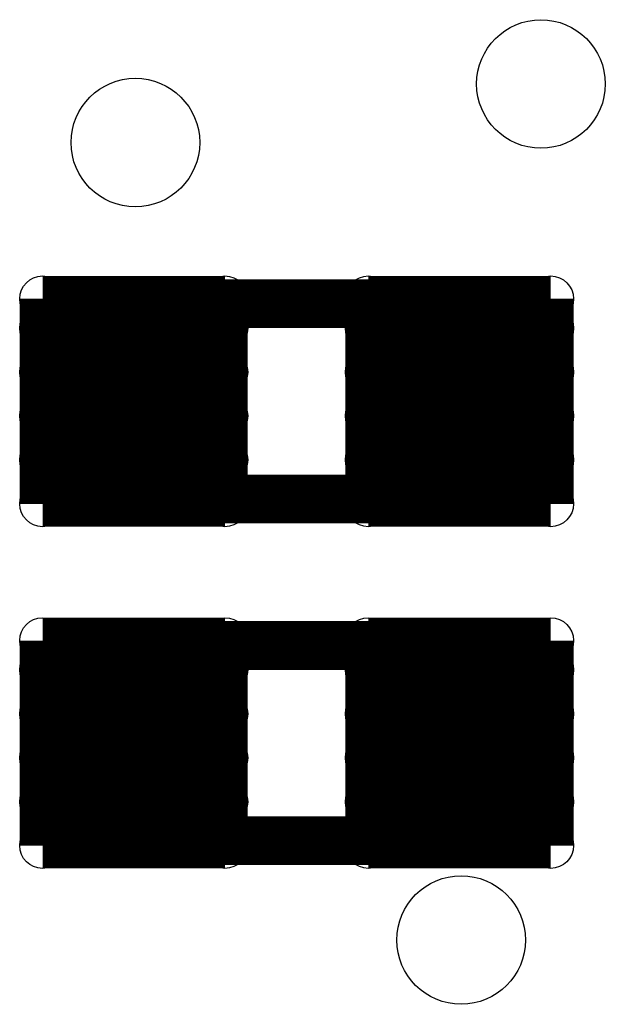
# Model space of a CAD drawing. Extents: x 0 to 126, y 0 to 22.
# Tile 13 of 60: x 9.601 to 10.514, y 10.565 to 12.102. Entities that reach past the tile are written whole.
import ezdxf

# ---------------------------------------------------------------- set-up
doc = ezdxf.new("R2010")
doc.units = 0
doc.layers.get('0').update_dxf_attribs({"linetype": 'CONTINUOUS'})
for name, color, linetype in [('SEEEDSTUDIOXIAONRF52840V1_1_GTO', 10, 'CONTINUOUS'), ('SEEEDSTUDIOXIAONRF52840V1_1_GTS', 9, 'CONTINUOUS'), ('SEEEDSTUDIOXIAONRF52840V1_1_TXT', 12, 'CONTINUOUS')]:
    doc.layers.add(name, color=color, linetype=linetype)

# ---------------------------------------------------------------- blocks, each defined once
blk = doc.blocks.new('ROUND_35')
blk.add_circle((0, 0), 0.0381)
blk = doc.blocks.new('ROUND_67')
blk.add_circle((0, 0), 0.0356)
blk = doc.blocks.new('ROUND_85')
blk.add_circle((0, 0), 0.1003)

msp = doc.modelspace()

# ---------------------------------------------------------------- linework, layer by layer
at = {"layer": 'SEEEDSTUDIOXIAONRF52840V1_1_GTO', "const_width": 0.0762}
for points in [[(10.3378, 11.6586), (9.7282, 11.6586)], [(9.7282, 11.6586), (9.7282, 11.3538)], [(10.3378, 11.3538), (10.3378, 11.6586)], [(9.7282, 11.3538), (10.3378, 11.3538)], [(10.3378, 11.1252), (9.7282, 11.1252)], [(9.7282, 11.1252), (9.7282, 10.8204)], [(10.3378, 10.8204), (10.3378, 11.1252)], [(9.7282, 10.8204), (10.3378, 10.8204)]]:
    msp.add_lwpolyline(points, dxfattribs=at)
at = {"layer": 'SEEEDSTUDIOXIAONRF52840V1_1_GTS', "const_width": 0.07112}
for points in [[(9.63676, 11.34618), (9.63676, 11.66622)], [(9.63676, 11.66622), (9.92124, 11.66622)], [(9.92124, 11.66622), (9.92124, 11.34618)], [(10.14476, 11.34618), (10.14476, 11.66622)], [(10.14476, 11.66622), (10.42924, 11.66622)], [(10.42924, 11.66622), (10.42924, 11.34618)], [(9.63676, 11.6205), (9.92124, 11.6205)], [(10.14476, 11.6205), (10.42924, 11.6205)], [(9.92124, 11.55192), (9.63676, 11.55192)], [(10.42924, 11.55192), (10.14476, 11.55192)], [(9.63676, 11.48334), (9.92124, 11.48334)], [(10.14476, 11.48334), (10.42924, 11.48334)], [(9.92124, 11.41476), (9.63676, 11.41476)], [(10.42924, 11.41476), (10.14476, 11.41476)], [(9.92124, 11.34618), (9.63676, 11.34618)], [(10.14476, 11.34618), (10.42924, 11.34618)], [(9.63676, 10.81278), (9.63676, 11.13282)], [(9.63676, 11.13282), (9.92124, 11.13282)], [(9.92124, 11.13282), (9.92124, 10.81278)], [(10.14476, 10.81278), (10.14476, 11.13282)], [(10.14476, 11.13282), (10.42924, 11.13282)], [(10.42924, 11.13282), (10.42924, 10.81278)], [(9.63676, 11.0871), (9.92124, 11.0871)], [(10.14476, 11.0871), (10.42924, 11.0871)], [(9.92124, 11.01852), (9.63676, 11.01852)], [(10.42924, 11.01852), (10.14476, 11.01852)], [(9.63676, 10.94994), (9.92124, 10.94994)], [(10.14476, 10.94994), (10.42924, 10.94994)], [(9.92124, 10.88136), (9.63676, 10.88136)], [(10.42924, 10.88136), (10.14476, 10.88136)], [(9.92124, 10.81278), (9.63676, 10.81278)], [(10.42924, 10.81278), (10.14476, 10.81278)]]:
    msp.add_lwpolyline(points, dxfattribs=at)

# ---------------------------------------------------------------- block references
at = {"layer": 'SEEEDSTUDIOXIAONRF52840V1_1_GTO'}
for p in [(9.7282, 11.6586), (10.3378, 11.6586), (10.3378, 11.6586), (9.7282, 11.3538), (10.3378, 11.3538), (9.7282, 11.1252), (10.3378, 11.1252), (10.3378, 11.1252), (9.7282, 10.8204), (10.3378, 10.8204)]:
    msp.add_blockref('ROUND_35', p, dxfattribs=at)
at = {"layer": 'SEEEDSTUDIOXIAONRF52840V1_1_GTS'}
for p in [(9.63676, 11.66622), (9.92124, 11.66622), (10.14476, 11.66622), (10.42924, 11.66622), (9.63676, 11.6205), (9.92124, 11.6205), (10.14476, 11.6205), (10.42924, 11.6205), (9.63676, 11.55192), (9.92124, 11.55192), (10.14476, 11.55192), (10.42924, 11.55192), (9.63676, 11.48334), (9.92124, 11.48334), (10.14476, 11.48334), (10.42924, 11.48334), (9.63676, 11.41476), (9.92124, 11.41476), (10.14476, 11.41476), (10.42924, 11.41476), (9.63676, 11.34618), (9.92124, 11.34618), (9.92124, 11.34618), (10.14476, 11.34618), (10.14476, 11.34618), (10.42924, 11.34618), (10.42924, 11.34618), (9.63676, 11.13282), (9.92124, 11.13282), (10.14476, 11.13282), (10.42924, 11.13282), (9.63676, 11.0871), (9.92124, 11.0871), (10.14476, 11.0871), (10.42924, 11.0871), (9.63676, 11.01852), (9.92124, 11.01852), (10.14476, 11.01852), (10.42924, 11.01852), (9.63676, 10.94994), (9.92124, 10.94994), (10.14476, 10.94994), (10.42924, 10.94994), (9.63676, 10.88136), (9.92124, 10.88136), (10.14476, 10.88136), (10.42924, 10.88136), (9.63676, 10.81278), (9.92124, 10.81278), (9.92124, 10.81278), (10.14476, 10.81278), (10.42924, 10.81278), (10.42924, 10.81278)]:
    msp.add_blockref('ROUND_67', p, dxfattribs=at)
at = {"layer": 'SEEEDSTUDIOXIAONRF52840V1_1_TXT'}
for p in [(10.414, 12.0015), (9.78154, 11.91006), (10.28954, 10.66546)]:
    msp.add_blockref('ROUND_85', p, dxfattribs=at)

doc.saveas('drawing.dxf')
